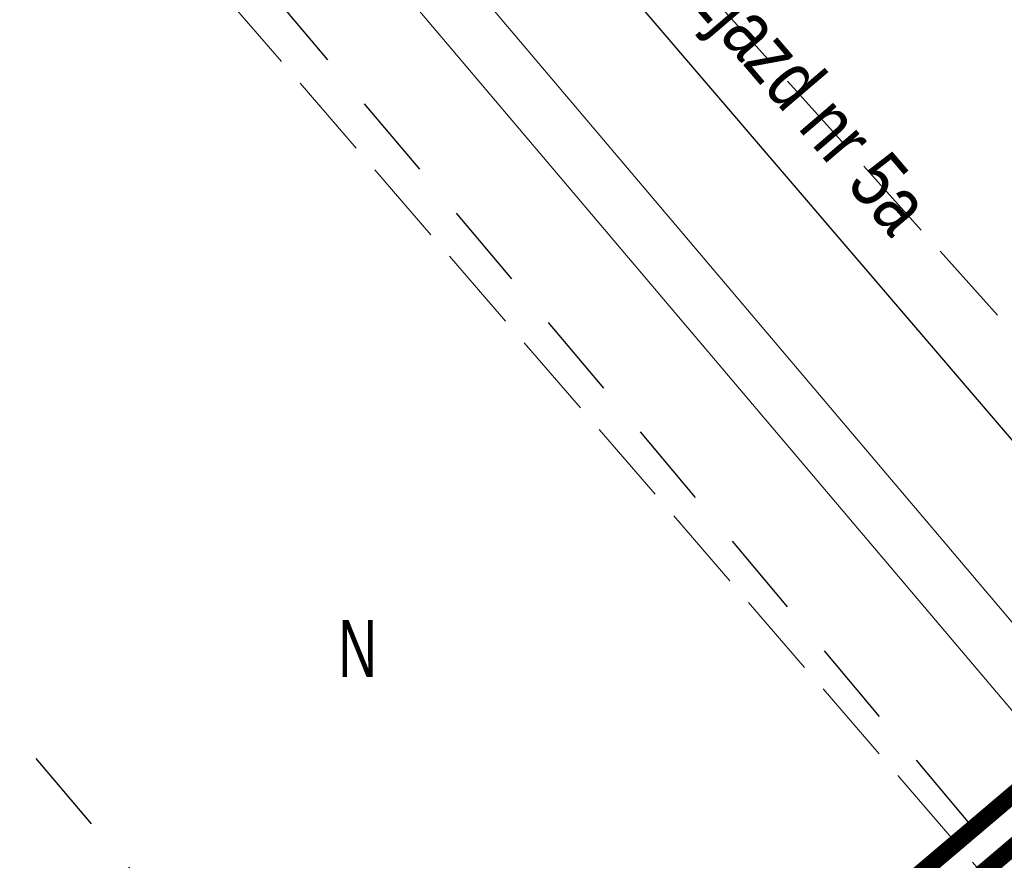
# Model space of a CAD drawing. Header units: metres. Extents: x 7429064 to 7431133, y 5709479 to 5714472.
# Tile 122 of 175: x 7429705 to 7429723, y 5710056 to 5710071. Entities that reach past the tile are written whole.
import ezdxf
from ezdxf.enums import TextEntityAlignment as Align

# ---------------------------------------------------------------- set-up
doc = ezdxf.new("R2010")
doc.units = ezdxf.units.M
for name, pattern in [('4', [2.5, 1.5, -1]), ('4_KTJZ01', [2, 1.5, -0.5]), ('8_1', [0]), ('8_SUPW_01', [0]), ('HIDDEN', [0.375, 0.25, -0.125])]:
    doc.linetypes.add(name, pattern=pattern)
doc.layers.add('_1_Mapa', color=7, linetype='Continuous')
doc.layers.add('D_1_LINIA_OPIS_ZJAZDY', color=7, linetype='Continuous')
for name, color, linetype, lineweight in [('_D_7_PAS DROGOWY_PODZIAL', 1, 'Continuous', 50), ('_D_7_TEREN NIEZBEDNY DLA OB_BUD', 252, 'HIDDEN', 50), ('KTJZ_L_0_a', 252, '4_KTJZ01', 18), ('SUPW_L_0_a', 252, '8_SUPW_01', 18)]:
    doc.layers.add(name, color=color, linetype=linetype, lineweight=lineweight)
doc.layers.add('UZYTKI_L_0', color=7, linetype='4', lineweight=30, true_color=0x008000)
doc.layers.add('UZYTKI_T_0', color=7, linetype='Continuous', lineweight=18, true_color=0x008000)
doc.styles.add('Styl Arial', font='arial.ttf', dxfattribs={"width": 0.8, "height": 0.9})

# ---------------------------------------------------------------- blocks, each defined once
blk = doc.blocks.new('X-ref_MDCP_Szara')
at = {"layer": 'KTJZ_L_0_a', "linetype": '4_KTJZ01'}
for p, q in [((7429710.77127738, 5710078.942700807), (7429730.81478797, 5710056.60725814)), ((7429725.61922081, 5710052.18596936), (7429706.014655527, 5710074.89495609))]:
    blk.add_line(p, q, dxfattribs=at)
at = {"layer": 'SUPW_L_0_a', "linetype": '8_1'}
for p, q in [((7429708.662009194, 5710077.147775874), (7429728.042254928, 5710054.246098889)), ((7429727.278899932, 5710053.600119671), (7429707.900431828, 5710076.499696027))]:
    blk.add_line(p, q, dxfattribs=at)
at = {"layer": 'UZYTKI_L_0', "linetype": '4'}
for p, q in [((7429706.560099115, 5710075.359112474), (7429725.86, 5710052.39)), ((7429697.539156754, 5710067.682556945), (7429716.98, 5710044.83))]:
    blk.add_line(p, q, dxfattribs=at)
at = {"layer": 'UZYTKI_T_0', "width": 0.7}
blk.add_text('N', height=1, dxfattribs=at).set_placement((7429710.930942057, 5710060.586232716), align=Align.TOP_LEFT)

msp = doc.modelspace()

# ---------------------------------------------------------------- linework, layer by layer
at = {"layer": '_D_7_PAS DROGOWY_PODZIAL', "ltscale": 0.2, "const_width": 0.3, "flags": 128}
msp.add_lwpolyline([(7429838.787736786, 5710158.69944681), (7429835.060550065, 5710151.866820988), (7429707.928821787, 5710044.059165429), (7429670.33646098, 5710012.082675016), (7429661.685038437, 5710006.163007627), (7429648.718433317, 5710002.136191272), (7429632.935415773, 5709988.628083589), (7429615.788923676, 5709965.39743204), (7429495.458099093, 5709862.41067864), (7429330.756278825, 5709722.662069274), (7429319.401743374, 5709713.683805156), (7429307.84155068, 5709705.757592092), (7429296.805838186, 5709699.188897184), (7429282.8456928, 5709692.117459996), (7429269.348606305, 5709686.304179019), (7429250.20040062, 5709678.579529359), (7429239.823858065, 5709670.459676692)], dxfattribs=at)
at = {"layer": '_D_7_TEREN NIEZBEDNY DLA OB_BUD', "ltscale": 10, "const_width": 0.3, "flags": 128}
msp.add_lwpolyline([(7429838.642351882, 5710133.498037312), (7429838.163073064, 5710130.983410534), (7429669.785270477, 5709988.069796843), (7429674.220854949, 5709982.832848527), (7429665.131800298, 5709974.906125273), (7429667.704814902, 5709971.870777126), (7429662.832482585, 5709967.707329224), (7429665.636921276, 5709964.49370197), (7429637.108761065, 5709939.516176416), (7429616.43791595, 5709933.990754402), (7429410.711229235, 5709758.424593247), (7429398.459990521, 5709756.96470503), (7429363.724530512, 5709727.377020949), (7429364.496967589, 5709726.485040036), (7429330.156663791, 5709696.304430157), (7429317.553253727, 5709687.47546742), (7429303.139099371, 5709679.240254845), (7429296.402039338, 5709677.454326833), (7429295.853558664, 5709678.754848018), (7429285.213308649, 5709675.171013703), (7429285.467953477, 5709665.629088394), (7429278.468709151, 5709665.469623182), (7429278.346584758, 5709670.061176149), (7429254.481179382, 5709660.886617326), (7429229.936526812, 5709651.367794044), (7429224.487494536, 5709665.833466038), (7429244.657148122, 5709675.130668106), (7429249.846855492, 5709679.191718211), (7429269.079177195, 5709686.950301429), (7429282.548797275, 5709692.751752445), (7429296.468274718, 5709699.802589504), (7429307.464225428, 5709706.347617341), (7429318.986254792, 5709714.247663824), (7429330.312616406, 5709723.203650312), (7429495.004072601, 5709862.943465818), (7429615.273122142, 5709965.877348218), (7429632.419614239, 5709989.107999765), (7429648.372953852, 5710002.76187988), (7429661.376752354, 5710006.800246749), (7429669.910876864, 5710012.639653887), (7429707.475683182, 5710044.592706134), (7429834.50843472, 5710152.316429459), (7429838.121089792, 5710158.939097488), (7429844.754843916, 5710193.280299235), (7429843.741113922, 5710206.480357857), (7429852.313614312, 5710203.59832983), (7429849.367696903, 5710188.375013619), (7429850.22684329, 5710185.684410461), (7429848.746129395, 5710185.163002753), (7429846.827250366, 5710175.247007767), (7429842.580241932, 5710153.28258802), (7429856.534014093, 5710164.104263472), (7429864.198789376, 5710154.590130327)], close=True, dxfattribs=at)
at = {"layer": 'D_1_LINIA_OPIS_ZJAZDY', "color": 7, "linetype": 'Continuous', "lineweight": -3}
msp.add_lwpolyline([(7429716.22444261, 5710071.313176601), (7429733.032456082, 5710051.674513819)], dxfattribs=at)

# ---------------------------------------------------------------- block references
at = {"layer": '_1_Mapa'}
msp.add_blockref('X-ref_MDCP_Szara', (0, 0), dxfattribs=at)

# ---------------------------------------------------------------- texts
at = {"layer": 'D_1_LINIA_OPIS_ZJAZDY', "color": 7, "linetype": 'Continuous', "lineweight": -3, "insert": (7429717.240866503, 5710071.733328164), "char_height": 0.9999999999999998, "width": 9.469904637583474, "attachment_point": 4, "rotation": 310.4952906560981, "style": 'Styl Arial'}
msp.add_mtext('Zjazd nr 5a', dxfattribs=at)

doc.saveas('drawing.dxf')
